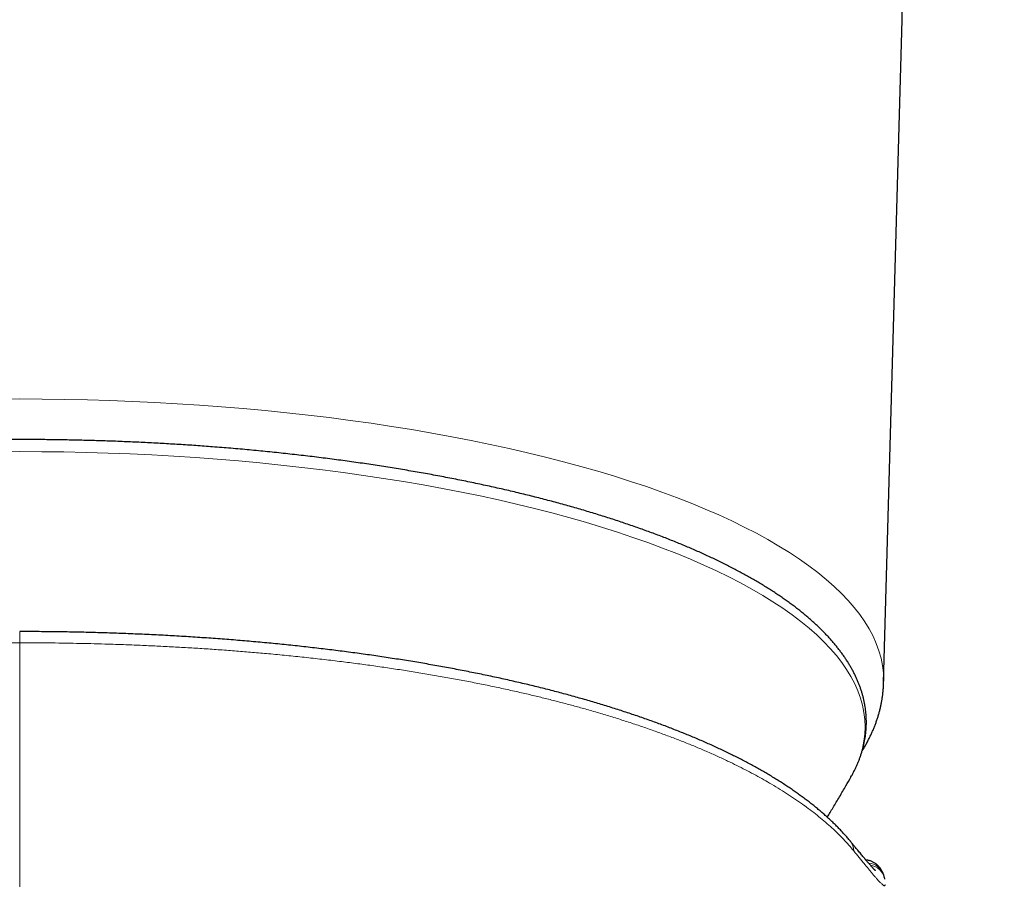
# Model space of a CAD drawing. Header units: millimetres. Extents: x 8 to 776, y 12 to 553.
# Tile 16 of 59: x 402 to 431, y 197 to 222. Entities that reach past the tile are written whole.
import ezdxf

# ---------------------------------------------------------------- set-up
doc = ezdxf.new("R2010")
doc.units = ezdxf.units.MM

msp = doc.modelspace()

# ---------------------------------------------------------------- linework, layer by layer
at = {"color": 7, "linetype": 'Continuous', "lineweight": 30}
for p, q in [((427.301, 202.979), (427.828, 222.017)), ((427.826, 222.017), (427.826, 222.016))]:
    msp.add_line(p, q, dxfattribs=at)
at = {"color": 8, "linetype": 'Continuous', "lineweight": 0}
msp.add_line((402.5, 204.125), (402.5, 204.128), dxfattribs=at)
at = {"color": 8, "linetype": 'Continuous', "lineweight": 0, "flags": 128}
for points in [[(401.851, 211.124), (402.5, 211.127), (403.149, 211.124), (403.798, 211.116), (404.446, 211.102), (405.092, 211.083), (405.737, 211.058), (406.38, 211.027), (407.02, 210.992), (407.657, 210.95), (408.29, 210.904), (408.919, 210.852), (409.544, 210.794), (410.164, 210.732), (410.779, 210.664), (411.388, 210.591), (411.991, 210.512), (412.588, 210.429), (413.177, 210.34), (413.76, 210.247), (414.334, 210.148), (414.901, 210.045), (415.459, 209.937), (416.008, 209.824), (416.548, 209.707), (417.078, 209.585), (417.598, 209.458), (418.108, 209.327), (418.607, 209.192), (419.096, 209.053), (419.572, 208.909), (420.037, 208.762), (420.491, 208.61), (420.931, 208.455), (421.359, 208.296), (421.775, 208.134), (422.177, 207.968), (422.565, 207.798), (422.94, 207.626), (423.3, 207.45), (423.647, 207.271), (423.979, 207.09), (424.296, 206.905), (424.598, 206.718), (424.886, 206.528), (425.157, 206.336), (425.414, 206.142), (425.654, 205.946), (425.879, 205.748), (426.088, 205.547), (426.28, 205.346), (426.457, 205.142), (426.616, 204.937), (426.76, 204.731), (426.886, 204.524), (426.996, 204.315), (427.09, 204.106), (427.166, 203.896), (427.225, 203.686), (427.268, 203.475), (427.293, 203.264), (427.302, 203.052), (427.301, 202.979)], [(426.379, 200.304), (426.471, 200.479), (426.562, 200.684), (426.637, 200.889), (426.695, 201.095), (426.736, 201.301), (426.761, 201.508), (426.77, 201.715), (426.761, 201.922), (426.736, 202.129), (426.695, 202.335), (426.637, 202.541), (426.562, 202.746), (426.471, 202.951), (426.363, 203.155), (426.239, 203.358), (426.099, 203.56), (425.943, 203.76), (425.77, 203.959), (425.582, 204.157), (425.378, 204.353), (425.158, 204.547), (424.922, 204.739), (424.671, 204.929), (424.405, 205.117), (424.124, 205.302), (423.829, 205.485), (423.518, 205.666), (423.193, 205.844), (422.854, 206.018), (422.501, 206.19), (422.135, 206.359), (421.754, 206.525), (421.361, 206.688), (420.955, 206.847), (420.536, 207.002), (420.105, 207.154), (419.661, 207.302), (419.206, 207.447), (418.74, 207.587), (418.262, 207.723), (417.773, 207.856), (417.274, 207.984), (416.765, 208.107), (416.246, 208.227), (415.718, 208.342), (415.181, 208.452), (414.635, 208.558), (414.08, 208.659), (413.518, 208.755), (412.948, 208.847), (412.371, 208.933), (411.788, 209.015), (411.197, 209.092), (410.601, 209.163), (410, 209.23), (409.393, 209.291), (408.781, 209.347), (408.166, 209.398), (407.546, 209.444), (406.923, 209.484), (406.297, 209.519), (405.668, 209.549), (405.037, 209.573), (404.404, 209.592), (403.77, 209.606), (403.135, 209.614), (402.5, 209.616), (401.865, 209.614)]]:
    msp.add_lwpolyline(points, dxfattribs=at)
at = {"color": 7, "linetype": 'Continuous', "lineweight": 30, "flags": 128}
msp.add_lwpolyline([(426.363, 200.274), (426.363, 200.275), (426.379, 200.304)], dxfattribs=at)
at = {"color": 8, "linetype": 'Continuous', "lineweight": 0}
for centre, radius, start, end in [((426.011, 198.156), 0.431, 359.6921, 39.1371), ((426.832, 197.306), 0.497, 18.2105, 85.9086), ((426.844, 197.253), 0.497, 9.7016, 81.7809)]:
    msp.add_arc(centre, radius, start, end, dxfattribs=at)
at = {"color": 7, "linetype": 'Continuous', "lineweight": 30}
for points, knots in [([(427.828, 222.014), (427.828, 222.025), (427.829, 222.045), (427.83, 222.073), (427.83, 222.095), (427.831, 222.113), (427.832, 222.126), (427.832, 222.14), (427.833, 222.158), (427.834, 222.182), (427.835, 222.211), (427.837, 222.242), (427.839, 222.272), (427.84, 222.298), (427.842, 222.324), (427.843, 222.353), (427.845, 222.383), (427.847, 222.413), (427.849, 222.441), (427.852, 222.469), (427.854, 222.5), (427.857, 222.532), (427.86, 222.566), (427.862, 222.598), (427.865, 222.627), (427.867, 222.651), (427.87, 222.673), (427.871, 222.693), (427.874, 222.713), (427.876, 222.737), (427.879, 222.765), (427.882, 222.796), (427.886, 222.827), (427.89, 222.859), (427.893, 222.889), (427.897, 222.921), (427.901, 222.952), (427.905, 222.983), (427.909, 223.011), (427.913, 223.04), (427.917, 223.069), (427.921, 223.098), (427.926, 223.126), (427.93, 223.155), (427.936, 223.194), (427.943, 223.242), (427.952, 223.293), (427.961, 223.345), (427.969, 223.395), (427.979, 223.446), (427.986, 223.486), (427.992, 223.518), (427.997, 223.543), (428.002, 223.566), (428.006, 223.587), (428.01, 223.609), (428.015, 223.634), (428.021, 223.661), (428.026, 223.685), (428.031, 223.708), (428.036, 223.732), (428.041, 223.757), (428.047, 223.782), (428.053, 223.807), (428.058, 223.833), (428.065, 223.863), (428.073, 223.897), (428.082, 223.932), (428.089, 223.964), (428.096, 223.992), (428.103, 224.02), (428.112, 224.054), (428.122, 224.092), (428.133, 224.135), (428.142, 224.17), (428.15, 224.199), (428.155, 224.219), (428.161, 224.237), (428.166, 224.257), (428.172, 224.279), (428.179, 224.302), (428.185, 224.325), (428.192, 224.347), (428.198, 224.369), (428.205, 224.392), (428.212, 224.418), (428.22, 224.442), (428.227, 224.467), (428.235, 224.492), (428.243, 224.52), (428.253, 224.551), (428.265, 224.587), (428.277, 224.624), (428.289, 224.663), (428.304, 224.707), (428.32, 224.754), (428.338, 224.805), (428.354, 224.851), (428.369, 224.895), (428.385, 224.938), (428.4, 224.978), (428.414, 225.017), (428.428, 225.053), (428.442, 225.09), (428.456, 225.126), (428.471, 225.165), (428.488, 225.206), (428.505, 225.249), (428.523, 225.292), (428.54, 225.333), (428.556, 225.371), (428.572, 225.409), (428.586, 225.441), (428.598, 225.468), (428.606, 225.487), (428.614, 225.504), (428.621, 225.521), (428.63, 225.54), (428.639, 225.56), (428.648, 225.58), (428.655, 225.596), (428.662, 225.611), (428.669, 225.626), (428.678, 225.645), (428.688, 225.666), (428.698, 225.689), (428.71, 225.712), (428.721, 225.737), (428.73, 225.755), (428.736, 225.767), (428.739, 225.774), (428.743, 225.782), (428.747, 225.79), (428.753, 225.802), (428.76, 225.816), (428.767, 225.831), (428.773, 225.844), (428.779, 225.855), (428.786, 225.869), (428.795, 225.886), (428.806, 225.907), (428.815, 225.927), (428.825, 225.945), (428.835, 225.964), (428.845, 225.984), (428.854, 226.002), (428.862, 226.016), (428.868, 226.028), (428.875, 226.041), (428.882, 226.055), (428.891, 226.071), (428.899, 226.087), (428.907, 226.101), (428.913, 226.112), (428.919, 226.124), (428.926, 226.137), (428.934, 226.151), (428.943, 226.168), (428.952, 226.183), (428.96, 226.197), (428.967, 226.21), (428.975, 226.224), (428.984, 226.24), (428.993, 226.256), (429.001, 226.27), (429.008, 226.282), (429.014, 226.293), (429.02, 226.304), (429.028, 226.318), (429.037, 226.333), (429.045, 226.347), (429.052, 226.359), (429.059, 226.37), (429.065, 226.38), (429.072, 226.392), (429.08, 226.406), (429.089, 226.421), (429.097, 226.435), (429.104, 226.446), (429.109, 226.455), (429.115, 226.465), (429.121, 226.475), (429.129, 226.487), (429.137, 226.5), (429.145, 226.514), (429.154, 226.528), (429.162, 226.541), (429.171, 226.556), (429.181, 226.572), (429.193, 226.59), (429.203, 226.607), (429.212, 226.621), (429.22, 226.632), (429.227, 226.644), (429.236, 226.658), (429.246, 226.673), (429.255, 226.687), (429.263, 226.7), (429.271, 226.711), (429.278, 226.722), (429.285, 226.733), (429.295, 226.748), (429.307, 226.766), (429.319, 226.783), (429.329, 226.799), (429.34, 226.815), (429.352, 226.833), (429.365, 226.851), (429.376, 226.868), (429.386, 226.882), (429.395, 226.895), (429.404, 226.908), (429.414, 226.922), (429.425, 226.937), (429.434, 226.95), (429.442, 226.962), (429.449, 226.972), (429.457, 226.982), (429.465, 226.994), (429.475, 227.008), (429.484, 227.021), (429.492, 227.032), (429.5, 227.042), (429.507, 227.052), (429.516, 227.064), (429.528, 227.08), (429.54, 227.097), (429.552, 227.113), (429.562, 227.126), (429.572, 227.139), (429.583, 227.153), (429.595, 227.169), (429.608, 227.185), (429.619, 227.2), (429.628, 227.212), (429.637, 227.223), (429.645, 227.234), (429.655, 227.246), (429.665, 227.259), (429.675, 227.272), (429.689, 227.289), (429.711, 227.317), (429.738, 227.35), (429.767, 227.386), (429.795, 227.419), (429.823, 227.452), (429.844, 227.477), (429.859, 227.494), (429.869, 227.506), (429.879, 227.517), (429.887, 227.527), (429.894, 227.535), (429.901, 227.543), (429.909, 227.551), (429.916, 227.56), (429.925, 227.57), (429.935, 227.581), (429.945, 227.592), (429.954, 227.603), (429.963, 227.613), (429.972, 227.622), (429.981, 227.632), (429.991, 227.643), (430.002, 227.655), (430.014, 227.668), (430.024, 227.679), (430.033, 227.689), (430.041, 227.697), (430.049, 227.706), (430.058, 227.715), (430.069, 227.727), (430.081, 227.739), (430.093, 227.752), (430.104, 227.763), (430.113, 227.772), (430.121, 227.781), (430.13, 227.79), (430.141, 227.801), (430.153, 227.813), (430.165, 227.825), (430.175, 227.836), (430.185, 227.845), (430.193, 227.854), (430.202, 227.862), (430.211, 227.872), (430.222, 227.882), (430.234, 227.894), (430.246, 227.905), (430.256, 227.915), (430.265, 227.924), (430.273, 227.932), (430.282, 227.94), (430.291, 227.949), (430.302, 227.959), (430.313, 227.97), (430.324, 227.98), (430.334, 227.989), (430.342, 227.997), (430.35, 228.003), (430.357, 228.01), (430.364, 228.017), (430.373, 228.024), (430.383, 228.033), (430.393, 228.043), (430.403, 228.052), (430.413, 228.06), (430.421, 228.068), (430.429, 228.075), (430.437, 228.082), (430.446, 228.089), (430.455, 228.097), (430.466, 228.107), (430.478, 228.117), (430.49, 228.127), (430.502, 228.137), (430.512, 228.145), (430.521, 228.153), (430.53, 228.161), (430.54, 228.169), (430.55, 228.177), (430.561, 228.186), (430.572, 228.195), (430.582, 228.203), (430.592, 228.21), (430.6, 228.217), (430.607, 228.223), (430.614, 228.228), (430.622, 228.234), (430.631, 228.241), (430.641, 228.249), (430.653, 228.257), (430.664, 228.266), (430.674, 228.273), (430.683, 228.28), (430.694, 228.288), (430.705, 228.296), (430.718, 228.305), (430.73, 228.313), (430.74, 228.32), (430.748, 228.326), (430.758, 228.332), (430.765, 228.337), (430.764, 228.336), (430.764, 228.336)], [0, 0, 0, 0, 0.0031, 0.005727, 0.007878, 0.009555, 0.010755, 0.011728, 0.013601, 0.015908, 0.018566, 0.02187, 0.024755, 0.027256, 0.029427, 0.032258, 0.035414, 0.038246, 0.040748, 0.043429, 0.046337, 0.04952, 0.052631, 0.056225, 0.058618, 0.061056, 0.063153, 0.06489, 0.066712, 0.068978, 0.071712, 0.07471, 0.077901, 0.080784, 0.08379, 0.086685, 0.089873, 0.092832, 0.095414, 0.098158, 0.101097, 0.103949, 0.106449, 0.10914, 0.112273, 0.117759, 0.122873, 0.127137, 0.13271, 0.137639, 0.141766, 0.144392, 0.14696, 0.149168, 0.151011, 0.153117, 0.155708, 0.158389, 0.160812, 0.162871, 0.165164, 0.167718, 0.170284, 0.172648, 0.175021, 0.177848, 0.181641, 0.185148, 0.188211, 0.190974, 0.193606, 0.196521, 0.201122, 0.205007, 0.209335, 0.211707, 0.213688, 0.215351, 0.217265, 0.219549, 0.222014, 0.224387, 0.226479, 0.228654, 0.231041, 0.23364, 0.236334, 0.238631, 0.241276, 0.243762, 0.247247, 0.251044, 0.254758, 0.25877, 0.262994, 0.26873, 0.27351, 0.27892, 0.283204, 0.287385, 0.292469, 0.296002, 0.299978, 0.304222, 0.307764, 0.311965, 0.316661, 0.321246, 0.326133, 0.330804, 0.334954, 0.338978, 0.343344, 0.345907, 0.348042, 0.349759, 0.35159, 0.353806, 0.356316, 0.358554, 0.360423, 0.361872, 0.36377, 0.366142, 0.36887, 0.371435, 0.374454, 0.377091, 0.379323, 0.380284, 0.38114, 0.381898, 0.382878, 0.384271, 0.38605, 0.387965, 0.389443, 0.390627, 0.391987, 0.394427, 0.397042, 0.399544, 0.40148, 0.403679, 0.406624, 0.40869, 0.410368, 0.411846, 0.413191, 0.414869, 0.417054, 0.419211, 0.420914, 0.422232, 0.423641, 0.425231, 0.427088, 0.429253, 0.431306, 0.43297, 0.434433, 0.436255, 0.438356, 0.440404, 0.442336, 0.443778, 0.445016, 0.446431, 0.448243, 0.45032, 0.45212, 0.453588, 0.455005, 0.456302, 0.457691, 0.459526, 0.461754, 0.463552, 0.46498, 0.466135, 0.467366, 0.468704, 0.470249, 0.472114, 0.474164, 0.475877, 0.477705, 0.479574, 0.481756, 0.484321, 0.486976, 0.488704, 0.49015, 0.491825, 0.493747, 0.495854, 0.498076, 0.499875, 0.501308, 0.502751, 0.504434, 0.506324, 0.509246, 0.511925, 0.513946, 0.516169, 0.518815, 0.521829, 0.524459, 0.52645, 0.528138, 0.530056, 0.532345, 0.534865, 0.536907, 0.538458, 0.539985, 0.54161, 0.543417, 0.545662, 0.54787, 0.549603, 0.550951, 0.552669, 0.554532, 0.557074, 0.560145, 0.562689, 0.564856, 0.56682, 0.569171, 0.571913, 0.574811, 0.577344, 0.579303, 0.581244, 0.582924, 0.585055, 0.587566, 0.589756, 0.5915, 0.596946, 0.604485, 0.609876, 0.616683, 0.623326, 0.628955, 0.631343, 0.633913, 0.636103, 0.637958, 0.639672, 0.641311, 0.642969, 0.644776, 0.64688, 0.649293, 0.651561, 0.653967, 0.656087, 0.658075, 0.660166, 0.662521, 0.66543, 0.668394, 0.670953, 0.673167, 0.675108, 0.677025, 0.679115, 0.681872, 0.684982, 0.688269, 0.690919, 0.693057, 0.695187, 0.697533, 0.700284, 0.703489, 0.706753, 0.709607, 0.712059, 0.714251, 0.716446, 0.71895, 0.722058, 0.725499, 0.728811, 0.731692, 0.73418, 0.73651, 0.738889, 0.741596, 0.744701, 0.748158, 0.751553, 0.754578, 0.756901, 0.759098, 0.761281, 0.763527, 0.766054, 0.769236, 0.772632, 0.776037, 0.779236, 0.781971, 0.784378, 0.787161, 0.789995, 0.793148, 0.796769, 0.801366, 0.805961, 0.810168, 0.81384, 0.817267, 0.820717, 0.824549, 0.828889, 0.833531, 0.83809, 0.842691, 0.846883, 0.850465, 0.853897, 0.857304, 0.860773, 0.864483, 0.870746, 0.877064, 0.88329, 0.88966, 0.895566, 0.900925, 0.910434, 0.920076, 0.930989, 0.941909, 0.952685, 0.96342, 0.987673, 1, 1, 1, 1]), ([(402.5, 209.963), (402.412, 209.963), (402.288, 209.963), (402.105, 209.962), (401.947, 209.961), (401.758, 209.959), (401.56, 209.957), (401.351, 209.954), (401.136, 209.95), (400.915, 209.946), (400.69, 209.941), (400.461, 209.935), (400.23, 209.928), (399.996, 209.921), (399.761, 209.912), (399.524, 209.903), (399.286, 209.893), (399.047, 209.882), (398.807, 209.87), (398.566, 209.858), (398.325, 209.844), (398.084, 209.83), (397.842, 209.815), (397.601, 209.799), (397.359, 209.782), (397.117, 209.765), (396.875, 209.746), (396.634, 209.727), (396.393, 209.707), (396.152, 209.686), (395.911, 209.664), (395.671, 209.641), (395.431, 209.618), (395.192, 209.594), (394.953, 209.568), (394.715, 209.542), (394.477, 209.516), (394.24, 209.488), (394.004, 209.459), (393.769, 209.43), (393.534, 209.4), (393.3, 209.369), (393.067, 209.337), (392.835, 209.305), (392.604, 209.271), (392.374, 209.237), (392.145, 209.202), (391.917, 209.166), (391.69, 209.13), (391.464, 209.092), (391.239, 209.054), (391.015, 209.015), (390.793, 208.975), (390.572, 208.935), (390.352, 208.894), (390.133, 208.852), (389.915, 208.809), (389.699, 208.765), (389.485, 208.721), (389.271, 208.676), (389.059, 208.63), (388.849, 208.584), (388.64, 208.536), (388.432, 208.488), (388.226, 208.44), (388.021, 208.39), (387.818, 208.34), (387.617, 208.289), (387.417, 208.238), (387.219, 208.185), (387.022, 208.133), (386.827, 208.079), (386.634, 208.025), (386.443, 207.97), (386.253, 207.914), (386.065, 207.858), (385.879, 207.801), (385.695, 207.743), (385.512, 207.685), (385.331, 207.626), (385.153, 207.566), (384.976, 207.506), (384.801, 207.445), (384.627, 207.384), (384.456, 207.322), (384.287, 207.259), (384.12, 207.196), (383.955, 207.132), (383.791, 207.068), (383.63, 207.003), (383.471, 206.937), (383.314, 206.871), (383.159, 206.805), (383.006, 206.737), (382.855, 206.669), (382.707, 206.601), (382.56, 206.532), (382.416, 206.463), (382.274, 206.393), (382.134, 206.322), (381.996, 206.251), (381.861, 206.18), (381.727, 206.108), (381.596, 206.035), (381.467, 205.962), (381.341, 205.888), (381.217, 205.814), (381.095, 205.74), (380.975, 205.665), (380.858, 205.589), (380.743, 205.513), (380.63, 205.437), (380.52, 205.36), (380.412, 205.283), (380.307, 205.205), (380.204, 205.126), (380.103, 205.048), (380.005, 204.969), (379.909, 204.889), (379.816, 204.809), (379.725, 204.729), (379.637, 204.648), (379.551, 204.566), (379.468, 204.485), (379.387, 204.403), (379.309, 204.32), (379.233, 204.237), (379.16, 204.154), (379.089, 204.071), (379.021, 203.987), (378.956, 203.903), (378.893, 203.818), (378.833, 203.733), (378.776, 203.648), (378.721, 203.562), (378.669, 203.477), (378.619, 203.39), (378.573, 203.304), (378.529, 203.218), (378.487, 203.131), (378.449, 203.044), (378.413, 202.957), (378.38, 202.869), (378.349, 202.782), (378.321, 202.694), (378.296, 202.606), (378.274, 202.518), (378.255, 202.429), (378.238, 202.341), (378.224, 202.252), (378.213, 202.164), (378.204, 202.075), (378.198, 201.986), (378.195, 201.896), (378.195, 201.807), (378.198, 201.718), (378.204, 201.628), (378.212, 201.538), (378.223, 201.449), (378.237, 201.359), (378.254, 201.269), (378.274, 201.179), (378.297, 201.088), (378.323, 200.998), (378.351, 200.907), (378.383, 200.817), (378.418, 200.727), (378.455, 200.636), (378.496, 200.545), (378.54, 200.455), (378.58, 200.377), (378.607, 200.329), (378.617, 200.311)], [0, 0, 0, 0, 0.006222, 0.008777, 0.013016, 0.017426, 0.022161, 0.027108, 0.032221, 0.037462, 0.042805, 0.048231, 0.053725, 0.059276, 0.064875, 0.070515, 0.07619, 0.081897, 0.087629, 0.093386, 0.099164, 0.104961, 0.110774, 0.116603, 0.122446, 0.128301, 0.134167, 0.140044, 0.145931, 0.151826, 0.157729, 0.16364, 0.169557, 0.175481, 0.181411, 0.187347, 0.193287, 0.199233, 0.205183, 0.211137, 0.217095, 0.223056, 0.229022, 0.23499, 0.240961, 0.246936, 0.252913, 0.258892, 0.264874, 0.270859, 0.276845, 0.282834, 0.288824, 0.294816, 0.30081, 0.306805, 0.312802, 0.318801, 0.324801, 0.330802, 0.336804, 0.342808, 0.348812, 0.354818, 0.360825, 0.366832, 0.372841, 0.37885, 0.384861, 0.390872, 0.396884, 0.402896, 0.408909, 0.414923, 0.420938, 0.426953, 0.432968, 0.438985, 0.445002, 0.451019, 0.457037, 0.463055, 0.469074, 0.475093, 0.481113, 0.487134, 0.493154, 0.499176, 0.505197, 0.51122, 0.517242, 0.523265, 0.529289, 0.535313, 0.541337, 0.547362, 0.553388, 0.559413, 0.56544, 0.571466, 0.577494, 0.583521, 0.58955, 0.595578, 0.601607, 0.607637, 0.613667, 0.619697, 0.625727, 0.631758, 0.63779, 0.643821, 0.649852, 0.655884, 0.661915, 0.667946, 0.673977, 0.680007, 0.686036, 0.692064, 0.698091, 0.704117, 0.71014, 0.716161, 0.722179, 0.728195, 0.734206, 0.740214, 0.746217, 0.752215, 0.758207, 0.764194, 0.770173, 0.776145, 0.78211, 0.788066, 0.794014, 0.799952, 0.805881, 0.811802, 0.817712, 0.823614, 0.829507, 0.835391, 0.841268, 0.847138, 0.853002, 0.858862, 0.864719, 0.870574, 0.876429, 0.882287, 0.888148, 0.894015, 0.89989, 0.905776, 0.911672, 0.917583, 0.923509, 0.929452, 0.935415, 0.941398, 0.947404, 0.953433, 0.959487, 0.965565, 0.97167, 0.9778, 0.983956, 0.990137, 0.996344, 1, 1, 1, 1]), ([(426.381, 200.306), (426.396, 200.334), (426.428, 200.392), (426.471, 200.478), (426.513, 200.565), (426.551, 200.652), (426.587, 200.739), (426.62, 200.826), (426.651, 200.914), (426.679, 201.002), (426.704, 201.09), (426.726, 201.178), (426.745, 201.266), (426.762, 201.355), (426.776, 201.443), (426.787, 201.532), (426.796, 201.621), (426.802, 201.71), (426.805, 201.799), (426.805, 201.888), (426.802, 201.978), (426.796, 202.067), (426.788, 202.157), (426.777, 202.247), (426.763, 202.337), (426.746, 202.427), (426.726, 202.517), (426.703, 202.607), (426.677, 202.698), (426.649, 202.788), (426.617, 202.878), (426.582, 202.969), (426.545, 203.06), (426.504, 203.15), (426.46, 203.241), (426.413, 203.331), (426.363, 203.422), (426.31, 203.512), (426.254, 203.602), (426.195, 203.692), (426.133, 203.782), (426.067, 203.872), (425.999, 203.961), (425.927, 204.05), (425.853, 204.139), (425.776, 204.228), (425.695, 204.316), (425.612, 204.404), (425.526, 204.492), (425.436, 204.579), (425.344, 204.665), (425.249, 204.752), (425.151, 204.838), (425.05, 204.923), (424.947, 205.008), (424.841, 205.092), (424.731, 205.176), (424.62, 205.259), (424.505, 205.342), (424.388, 205.424), (424.268, 205.506), (424.145, 205.587), (424.02, 205.668), (423.892, 205.748), (423.761, 205.827), (423.628, 205.906), (423.493, 205.985), (423.355, 206.062), (423.214, 206.14), (423.071, 206.216), (422.925, 206.292), (422.777, 206.367), (422.627, 206.442), (422.474, 206.516), (422.318, 206.589), (422.161, 206.662), (422.001, 206.734), (421.838, 206.806), (421.673, 206.877), (421.506, 206.947), (421.337, 207.016), (421.166, 207.085), (420.992, 207.153), (420.816, 207.221), (420.638, 207.287), (420.457, 207.353), (420.275, 207.419), (420.09, 207.483), (419.904, 207.547), (419.715, 207.611), (419.524, 207.673), (419.331, 207.735), (419.136, 207.796), (418.939, 207.856), (418.74, 207.916), (418.54, 207.975), (418.337, 208.033), (418.132, 208.09), (417.926, 208.147), (417.717, 208.203), (417.507, 208.258), (417.295, 208.312), (417.081, 208.365), (416.865, 208.418), (416.648, 208.47), (416.428, 208.521), (416.208, 208.571), (415.985, 208.621), (415.761, 208.669), (415.535, 208.717), (415.307, 208.764), (415.078, 208.81), (414.848, 208.855), (414.616, 208.9), (414.382, 208.944), (414.147, 208.986), (413.91, 209.028), (413.672, 209.069), (413.432, 209.11), (413.191, 209.149), (412.949, 209.187), (412.705, 209.225), (412.46, 209.262), (412.213, 209.298), (411.966, 209.333), (411.716, 209.367), (411.466, 209.4), (411.214, 209.432), (410.961, 209.464), (410.707, 209.494), (410.452, 209.524), (410.195, 209.552), (409.937, 209.58), (409.678, 209.607), (409.418, 209.633), (409.157, 209.658), (408.894, 209.682), (408.63, 209.705), (408.365, 209.727), (408.108, 209.748), (407.859, 209.767), (407.618, 209.784), (407.378, 209.801), (407.136, 209.816), (406.894, 209.831), (406.652, 209.846), (406.41, 209.859), (406.167, 209.872), (405.924, 209.883), (405.681, 209.894), (405.438, 209.904), (405.194, 209.914), (404.951, 209.922), (404.707, 209.93), (404.465, 209.937), (404.222, 209.943), (403.981, 209.948), (403.742, 209.953), (403.507, 209.956), (403.281, 209.959), (403.079, 209.961), (402.903, 209.962), (402.715, 209.963), (402.582, 209.963), (402.5, 209.963)], [0, 0, 0, 0, 0.005883, 0.011811, 0.017728, 0.023637, 0.029536, 0.035427, 0.041309, 0.047184, 0.053052, 0.058914, 0.064771, 0.070626, 0.076479, 0.082332, 0.088187, 0.094046, 0.099911, 0.105784, 0.111667, 0.117561, 0.12347, 0.129393, 0.135334, 0.141295, 0.147276, 0.153279, 0.159306, 0.165357, 0.171434, 0.177536, 0.183664, 0.189817, 0.195996, 0.202201, 0.208429, 0.214681, 0.220955, 0.22725, 0.233565, 0.239898, 0.246248, 0.252613, 0.258991, 0.265382, 0.271783, 0.278194, 0.284612, 0.291037, 0.297468, 0.303904, 0.310343, 0.316784, 0.323228, 0.329672, 0.336117, 0.342562, 0.349006, 0.35545, 0.361891, 0.368332, 0.37477, 0.381205, 0.387639, 0.39407, 0.400498, 0.406923, 0.413346, 0.419766, 0.426183, 0.432597, 0.439008, 0.445416, 0.451822, 0.458224, 0.464624, 0.471021, 0.477416, 0.483808, 0.490197, 0.496584, 0.502969, 0.509351, 0.515732, 0.52211, 0.528486, 0.53486, 0.541232, 0.547602, 0.553971, 0.560338, 0.566704, 0.573068, 0.57943, 0.585792, 0.592152, 0.598511, 0.60487, 0.611227, 0.617584, 0.62394, 0.630295, 0.63665, 0.643005, 0.649359, 0.655713, 0.662068, 0.668422, 0.674776, 0.681131, 0.687486, 0.693842, 0.700199, 0.706557, 0.712915, 0.719275, 0.725636, 0.731999, 0.738364, 0.744731, 0.751099, 0.757471, 0.763844, 0.770221, 0.776601, 0.782985, 0.789372, 0.795764, 0.802161, 0.808562, 0.814969, 0.821382, 0.827802, 0.83423, 0.840665, 0.84711, 0.853564, 0.86003, 0.866508, 0.872327, 0.878145, 0.883962, 0.889778, 0.895592, 0.901405, 0.907215, 0.913023, 0.918827, 0.924629, 0.930425, 0.936217, 0.942001, 0.947775, 0.953537, 0.95928, 0.964995, 0.970666, 0.976257, 0.981684, 0.98667, 0.990574, 0.994181, 1, 1, 1, 1]), ([(426.345, 198.428), (426.343, 198.432), (426.315, 198.466), (426.261, 198.529), (426.182, 198.619), (426.1, 198.709), (426.016, 198.798), (425.928, 198.887), (425.838, 198.975), (425.746, 199.063), (425.65, 199.15), (425.552, 199.237), (425.452, 199.323), (425.348, 199.409), (425.242, 199.494), (425.134, 199.578), (425.023, 199.662), (424.909, 199.746), (424.793, 199.829), (424.675, 199.911), (424.554, 199.993), (424.431, 200.074), (424.305, 200.154), (424.178, 200.234), (424.047, 200.313), (423.915, 200.391), (423.78, 200.469), (423.643, 200.546), (423.503, 200.623), (423.361, 200.699), (423.217, 200.774), (423.07, 200.849), (422.921, 200.923), (422.771, 200.996), (422.618, 201.069), (422.463, 201.141), (422.306, 201.212), (422.147, 201.283), (421.987, 201.352), (421.825, 201.421), (421.66, 201.489), (421.494, 201.556), (421.325, 201.623), (421.154, 201.69), (420.982, 201.755), (420.807, 201.82), (420.63, 201.884), (420.45, 201.948), (420.269, 202.011), (420.086, 202.073), (419.901, 202.134), (419.715, 202.195), (419.527, 202.255), (419.337, 202.314), (419.146, 202.372), (418.953, 202.43), (418.758, 202.487), (418.562, 202.542), (418.364, 202.598), (418.164, 202.652), (417.963, 202.706), (417.759, 202.759), (417.555, 202.811), (417.348, 202.862), (417.141, 202.913), (416.932, 202.962), (416.721, 203.011), (416.509, 203.06), (416.294, 203.107), (416.079, 203.154), (415.862, 203.2), (415.644, 203.244), (415.425, 203.289), (415.203, 203.332), (414.98, 203.375), (414.755, 203.417), (414.528, 203.458), (414.3, 203.499), (414.071, 203.538), (413.84, 203.577), (413.607, 203.615), (413.373, 203.653), (413.137, 203.689), (412.9, 203.725), (412.663, 203.76), (412.424, 203.794), (412.183, 203.827), (411.942, 203.859), (411.7, 203.891), (411.456, 203.921), (411.211, 203.951), (410.965, 203.98), (410.718, 204.008), (410.469, 204.036), (410.219, 204.062), (409.969, 204.088), (409.717, 204.112), (409.465, 204.136), (409.212, 204.159), (408.957, 204.181), (408.701, 204.203), (408.444, 204.223), (408.186, 204.242), (407.928, 204.261), (407.668, 204.279), (407.407, 204.296), (407.145, 204.312), (406.881, 204.327), (406.617, 204.342), (406.351, 204.355), (406.085, 204.368), (405.817, 204.38), (405.548, 204.39), (405.279, 204.4), (405.01, 204.409), (404.741, 204.417), (404.472, 204.425), (404.202, 204.431), (403.932, 204.436), (403.662, 204.441), (403.392, 204.444), (403.122, 204.447), (402.853, 204.448), (402.645, 204.449), (402.528, 204.449), (402.5, 204.449)], [0, 0, 0, 0, 0.000945, 0.009282, 0.017642, 0.026016, 0.034399, 0.042783, 0.051161, 0.059526, 0.067958, 0.076364, 0.084772, 0.093183, 0.101597, 0.110014, 0.118435, 0.126859, 0.135278, 0.143678, 0.152067, 0.160445, 0.168814, 0.177175, 0.185529, 0.193877, 0.20222, 0.21056, 0.218898, 0.227235, 0.235572, 0.243911, 0.252253, 0.260479, 0.268766, 0.277047, 0.285313, 0.293558, 0.301777, 0.309961, 0.318106, 0.326312, 0.334497, 0.342679, 0.350858, 0.359036, 0.367214, 0.375393, 0.383576, 0.391766, 0.399931, 0.408079, 0.416212, 0.424332, 0.432439, 0.440535, 0.448623, 0.456703, 0.464777, 0.472847, 0.480913, 0.488979, 0.497045, 0.505112, 0.513182, 0.521142, 0.529184, 0.537237, 0.545292, 0.55334, 0.56137, 0.569376, 0.577352, 0.58541, 0.593465, 0.601525, 0.60959, 0.617662, 0.625743, 0.633835, 0.641938, 0.650058, 0.658174, 0.666288, 0.674401, 0.682515, 0.69063, 0.698747, 0.706869, 0.714997, 0.723131, 0.731274, 0.739428, 0.747592, 0.755769, 0.763961, 0.772128, 0.780288, 0.788477, 0.796689, 0.804919, 0.81316, 0.821409, 0.829658, 0.837915, 0.84621, 0.854522, 0.862852, 0.871201, 0.879572, 0.887966, 0.896384, 0.904819, 0.913248, 0.921674, 0.930097, 0.93852, 0.946943, 0.955368, 0.963796, 0.972215, 0.980629, 0.989041, 0.997363, 1, 1, 1, 1]), ([(426.684, 201.021), (426.697, 201.043), (426.73, 201.096), (426.78, 201.182), (426.833, 201.279), (426.883, 201.375), (426.93, 201.472), (426.975, 201.57), (427.016, 201.667), (427.055, 201.765), (427.091, 201.862), (427.124, 201.96), (427.154, 202.058), (427.182, 202.157), (427.206, 202.255), (427.228, 202.353), (427.247, 202.452), (427.263, 202.551), (427.277, 202.65), (427.287, 202.749), (427.295, 202.848), (427.299, 202.925), (427.3, 202.969), (427.3, 202.979)], [0, 0, 0, 0, 0.03607, 0.088228, 0.140086, 0.191643, 0.2429, 0.293862, 0.344537, 0.394934, 0.445065, 0.494945, 0.54459, 0.59402, 0.643254, 0.692314, 0.741223, 0.790006, 0.838689, 0.887297, 0.935859, 0.984401, 1, 1, 1, 1]), ([(425.683, 199.12), (425.739, 199.212), (425.857, 199.407), (426.035, 199.708), (426.206, 200.001), (426.314, 200.19), (426.362, 200.274)], [0, 0, 0, 0, 0.241152, 0.51216, 0.783278, 1, 1, 1, 1]), ([(427.069, 197.582), (427.069, 197.582), (427.069, 197.582), (427.067, 197.584), (427.063, 197.587), (427.057, 197.593), (427.049, 197.6), (427.039, 197.61), (427.027, 197.623), (427.012, 197.638), (426.996, 197.655), (426.977, 197.676), (426.956, 197.698), (426.934, 197.724), (426.909, 197.752), (426.883, 197.782), (426.854, 197.816), (426.824, 197.851), (426.791, 197.89), (426.757, 197.93), (426.721, 197.973), (426.683, 198.019), (426.643, 198.067), (426.602, 198.117), (426.558, 198.17), (426.513, 198.225), (426.466, 198.282), (426.417, 198.341), (426.377, 198.39), (426.352, 198.42), (426.345, 198.429)], [0, 0, 0, 0, 0.012716, 0.037687, 0.064268, 0.092487, 0.122303, 0.153604, 0.186302, 0.220294, 0.255462, 0.291687, 0.328854, 0.366875, 0.405037, 0.443992, 0.483581, 0.523666, 0.564116, 0.604818, 0.645832, 0.687315, 0.729008, 0.770896, 0.81297, 0.855224, 0.897628, 0.940064, 0.982734, 1, 1, 1, 1]), ([(427.304, 197.462), (427.303, 197.463), (427.3, 197.475), (427.291, 197.497), (427.278, 197.53), (427.262, 197.564), (427.243, 197.597), (427.222, 197.631), (427.198, 197.664), (427.172, 197.695), (427.144, 197.724), (427.114, 197.752), (427.082, 197.777), (427.048, 197.801), (427.013, 197.822), (426.976, 197.84), (426.939, 197.856), (426.901, 197.869), (426.863, 197.88), (426.826, 197.888), (426.801, 197.891), (426.789, 197.893)], [0, 0, 0, 0, 0.004335, 0.066626, 0.125973, 0.182915, 0.243648, 0.302147, 0.358801, 0.414023, 0.468149, 0.52141, 0.575041, 0.62806, 0.680868, 0.733579, 0.786299, 0.83917, 0.892359, 0.946068, 1, 1, 1, 1]), ([(427.335, 197.337), (427.332, 197.352), (427.326, 197.383), (427.316, 197.425), (427.307, 197.451), (427.304, 197.462)], [0, 0, 0, 0, 0.355847, 0.733687, 1, 1, 1, 1])]:
    msp.add_open_spline(points, degree=3, knots=knots, dxfattribs=at)
at = {"color": 8, "linetype": 'Continuous', "lineweight": 0}
for points, knots in [([(402.5, 204.128), (402.5, 204.148), (402.5, 204.187), (402.5, 204.241), (402.5, 204.291), (402.5, 204.335), (402.5, 204.373), (402.5, 204.403), (402.5, 204.427), (402.5, 204.442), (402.5, 204.449), (402.5, 204.448), (402.5, 204.448)], [0, 0, 0, 0, 0.106227, 0.212454, 0.31868, 0.424907, 0.531134, 0.637361, 0.743588, 0.849815, 0.956041, 1, 1, 1, 1]), ([(402.5, 204.128), (402.5, 204.128), (402.325, 204.128), (401.976, 204.127), (401.452, 204.122), (400.927, 204.114), (400.403, 204.102), (399.879, 204.087), (399.357, 204.069), (398.836, 204.047), (398.319, 204.022), (397.804, 203.994), (397.286, 203.963), (396.763, 203.927), (396.236, 203.888), (395.711, 203.844), (395.243, 203.802), (394.832, 203.762), (394.476, 203.726), (394.074, 203.683), (393.627, 203.632), (393.137, 203.572), (392.651, 203.508), (392.169, 203.441), (391.692, 203.371), (391.219, 203.297), (390.752, 203.22), (390.29, 203.14), (389.833, 203.056), (389.408, 202.973), (389.013, 202.893), (388.647, 202.816), (388.285, 202.737), (387.928, 202.655), (387.591, 202.574), (387.274, 202.496), (386.977, 202.42), (386.652, 202.334), (386.302, 202.238), (385.928, 202.13), (385.561, 202.021), (385.201, 201.908), (384.848, 201.793), (384.502, 201.676), (384.164, 201.556), (383.833, 201.434), (383.51, 201.309), (383.191, 201.181), (382.877, 201.049), (382.567, 200.914), (382.267, 200.776), (381.971, 200.634), (381.682, 200.489), (381.407, 200.345), (381.149, 200.203), (380.908, 200.064), (380.674, 199.923), (380.449, 199.78), (380.232, 199.636), (380.024, 199.491), (379.824, 199.345), (379.632, 199.197), (379.449, 199.047), (379.276, 198.898), (379.114, 198.75), (378.962, 198.602), (378.819, 198.454), (378.683, 198.304), (378.599, 198.204), (378.558, 198.154)], [0, 0, 0, 0, 0.000002, 0.01614, 0.032279, 0.048481, 0.064686, 0.080892, 0.097094, 0.113258, 0.129423, 0.145456, 0.161489, 0.178194, 0.194903, 0.211611, 0.228315, 0.239837, 0.251359, 0.262881, 0.279041, 0.295202, 0.311375, 0.327552, 0.343729, 0.359902, 0.376076, 0.392254, 0.408431, 0.424605, 0.438059, 0.451516, 0.464975, 0.478432, 0.491887, 0.503546, 0.515206, 0.526865, 0.54219, 0.557514, 0.572851, 0.58819, 0.60353, 0.618866, 0.634202, 0.649541, 0.664881, 0.680217, 0.696096, 0.711979, 0.727862, 0.743741, 0.760184, 0.776626, 0.791617, 0.806607, 0.82163, 0.836659, 0.851691, 0.866723, 0.881752, 0.896775, 0.911879, 0.926982, 0.941583, 0.956188, 0.970794, 0.985399, 1, 1, 1, 1]), ([(426.442, 198.154), (426.396, 198.209), (426.304, 198.32), (426.152, 198.485), (425.991, 198.649), (425.819, 198.813), (425.637, 198.974), (425.445, 199.135), (425.243, 199.294), (425.099, 199.401), (424.953, 199.507), (424.804, 199.612), (424.574, 199.766), (424.334, 199.918), (424.095, 200.062), (423.86, 200.197), (423.63, 200.324), (423.393, 200.45), (423.149, 200.575), (422.884, 200.704), (422.598, 200.839), (422.289, 200.977), (421.971, 201.114), (421.645, 201.248), (421.309, 201.379), (420.965, 201.509), (420.613, 201.635), (420.253, 201.759), (419.884, 201.881), (419.507, 202), (419.123, 202.115), (418.749, 202.223), (418.387, 202.324), (418.037, 202.416), (417.682, 202.507), (417.322, 202.595), (416.944, 202.685), (416.546, 202.774), (416.129, 202.864), (415.707, 202.951), (415.279, 203.034), (414.845, 203.115), (414.407, 203.193), (413.963, 203.268), (413.515, 203.339), (413.063, 203.408), (412.606, 203.473), (412.145, 203.535), (411.669, 203.596), (411.178, 203.654), (410.671, 203.711), (410.161, 203.763), (409.665, 203.811), (409.186, 203.853), (408.724, 203.891), (408.259, 203.926), (407.792, 203.958), (407.323, 203.987), (406.852, 204.013), (406.378, 204.037), (405.902, 204.058), (405.425, 204.077), (404.971, 204.092), (404.541, 204.103), (404.134, 204.112), (403.726, 204.119), (403.318, 204.124), (402.909, 204.128), (402.636, 204.128), (402.5, 204.128)], [0, 0, 0, 0, 0.016158, 0.032319, 0.04848, 0.064637, 0.080795, 0.096957, 0.113118, 0.129276, 0.12972, 0.145767, 0.161817, 0.177868, 0.193915, 0.207776, 0.22164, 0.235505, 0.249369, 0.263229, 0.27933, 0.295435, 0.311539, 0.32764, 0.343741, 0.359846, 0.37595, 0.392051, 0.408153, 0.424258, 0.440363, 0.456464, 0.470354, 0.484247, 0.498141, 0.512035, 0.525924, 0.541332, 0.556744, 0.572155, 0.587563, 0.602971, 0.618382, 0.633792, 0.6492, 0.664607, 0.680018, 0.695428, 0.710836, 0.727363, 0.743894, 0.760426, 0.776953, 0.791663, 0.806378, 0.8211, 0.835824, 0.850548, 0.865269, 0.880073, 0.894878, 0.909684, 0.924488, 0.937059, 0.949631, 0.962202, 0.974801, 0.987401, 1, 1, 1, 1]), ([(402.5, 179.953), (402.5, 180.283), (402.5, 180.944), (402.5, 181.934), (402.5, 182.922), (402.5, 183.909), (402.5, 184.894), (402.5, 185.878), (402.5, 186.893), (402.5, 187.938), (402.5, 189.014), (402.5, 190.087), (402.5, 191.157), (402.5, 192.193), (402.5, 193.193), (402.5, 194.159), (402.5, 195.122), (402.5, 196.082), (402.5, 197.04), (402.5, 197.995), (402.5, 198.979), (402.5, 199.991), (402.5, 201.03), (402.5, 202.066), (402.5, 203.098), (402.5, 203.782), (402.5, 204.125)], [0, 0, 0, 0, 0.04, 0.08, 0.12, 0.16, 0.2, 0.24, 0.28, 0.324, 0.368, 0.412, 0.456, 0.5, 0.54, 0.58, 0.62, 0.66, 0.7, 0.74, 0.78, 0.824, 0.868, 0.912, 0.956, 1, 1, 1, 1]), ([(427.346, 197.187), (427.346, 197.182), (427.346, 197.171), (427.342, 197.161), (427.335, 197.153), (427.325, 197.152), (427.309, 197.156), (427.288, 197.169), (427.261, 197.19), (427.231, 197.217), (427.2, 197.248), (427.166, 197.284), (427.132, 197.321), (427.099, 197.358), (427.069, 197.393), (427.037, 197.43), (426.997, 197.476), (426.949, 197.534), (426.89, 197.605), (426.827, 197.682), (426.759, 197.765), (426.687, 197.854), (426.61, 197.948), (426.529, 198.047), (426.471, 198.118), (426.442, 198.154)], [0, 0, 0, 0, 0.027914, 0.071894, 0.115873, 0.159926, 0.203979, 0.262454, 0.320971, 0.366098, 0.411226, 0.456436, 0.501646, 0.532385, 0.563124, 0.593889, 0.624654, 0.671328, 0.718025, 0.764896, 0.811768, 0.858732, 0.905697, 0.952837, 1, 1, 1, 1])]:
    msp.add_open_spline(points, degree=3, knots=knots, dxfattribs=at)

doc.saveas('drawing.dxf')
